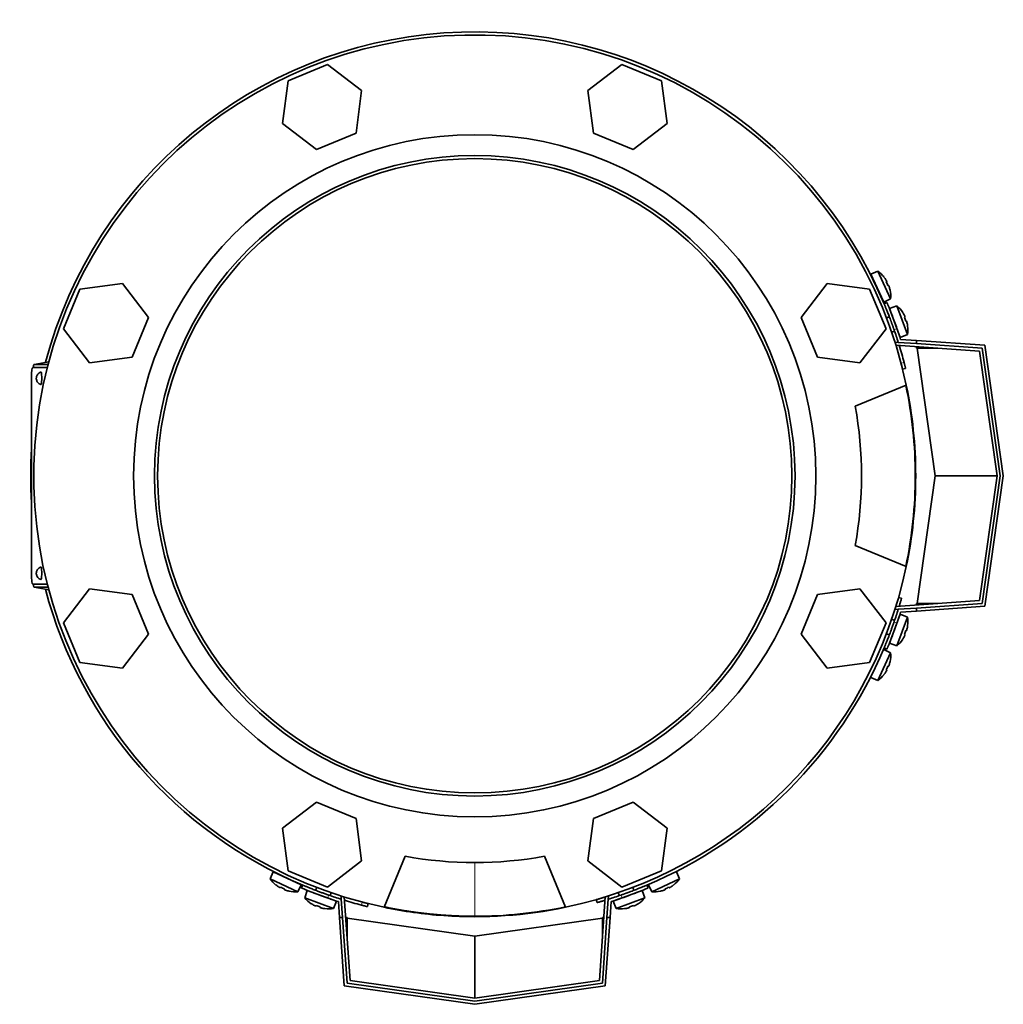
# Model space of a CAD drawing. Header units: millimetres. Extents: x 321 to 1213, y -1919 to 1672.
# Tile 1 of 29: x 324 to 642, y -1919 to -1601. Entities that reach past the tile are written whole.
import ezdxf

# ---------------------------------------------------------------- set-up
doc = ezdxf.new("R2010")
doc.units = ezdxf.units.MM
for name, color, linetype in [('M5X8_UNI7687', 7, 'Continuous'), ('MID_344-4', 7, 'Continuous'), ('VSI344-454_FILTR', 7, 'Continuous'), ('VSI344-454_FLANG', 7, 'Continuous'), ('VSI344-454_TERMI', 7, 'Continuous'), ('VSI344-454_TESTA', 7, 'Continuous'), ('VSI344_DIFFUSORE', 7, 'Continuous')]:
    doc.layers.add(name, color=color, linetype=linetype)

# ---------------------------------------------------------------- blocks, each defined once
blk = doc.blocks.new('SE2')
at = {"layer": 'M5X8_UNI7687', "color": 7, "linetype": 'Continuous', "lineweight": 35}
for p, q in [((601.41, -1682.37), (599.12, -1683.37)), ((603.34, -1692.43), (599.12, -1683.37)), ((601.41, -1682.37), (605.58, -1691.31)), ((603.41, -1684.3), (603.43, -1684.28)), ((604.28, -1685.69), (604.11, -1685.79)), ((604.88, -1686.98), (604.69, -1687.05)), ((605.41, -1688.54), (605.39, -1688.54)), ((603.34, -1692.43), (605.58, -1691.31)), ((607.62, -1693.63), (605.25, -1694.42)), ((605.25, -1694.42), (608.67, -1703.82)), ((611, -1702.9), (607.62, -1693.63)), ((609.45, -1695.73), (609.46, -1695.71)), ((605.14, -1697.12), (604.21, -1697.46)), ((610.2, -1697.19), (610.01, -1697.27)), ((610.68, -1698.52), (610.48, -1698.58)), ((605.92, -1702.16), (606.86, -1701.82)), ((611.05, -1700.12), (611.07, -1700.13)), ((608.67, -1703.82), (611, -1702.9)), ((608.67, -1793.27), (605.25, -1802.66)), ((607.62, -1803.45), (611, -1794.19)), ((611, -1794.19), (608.67, -1793.27)), ((606.86, -1795.27), (605.92, -1794.92)), ((611.05, -1796.97), (611.07, -1796.96)), ((604.21, -1799.62), (605.14, -1799.96)), ((610.2, -1799.9), (610.01, -1799.81)), ((610.68, -1798.56), (610.48, -1798.51)), ((605.25, -1802.66), (607.62, -1803.45)), ((609.45, -1801.36), (609.46, -1801.38)), ((605.58, -1805.78), (601.41, -1814.71)), ((605.58, -1805.78), (603.34, -1804.66)), ((604.88, -1810.11), (604.69, -1810.04)), ((605.39, -1808.55), (605.41, -1808.55)), ((599.12, -1813.72), (601.41, -1814.71)), ((603.43, -1812.81), (603.41, -1812.78)), ((604.28, -1811.4), (604.11, -1811.3)), ((406, -1876.49), (405, -1878.78)), ((406, -1876.49), (415.06, -1880.71)), ((537.35, -1878.78), (536.35, -1876.49)), ((413.94, -1882.95), (405, -1878.78)), ((413.94, -1882.95), (415.06, -1880.71)), ((527.29, -1880.71), (528.41, -1882.95)), ((537.35, -1878.78), (528.41, -1882.95)), ((406.91, -1880.8), (406.93, -1880.78)), ((408.32, -1881.65), (408.42, -1881.48)), ((409.61, -1882.25), (409.68, -1882.06)), ((411.17, -1882.76), (411.17, -1882.78)), ((417.05, -1882.62), (416.26, -1884.99)), ((426.45, -1886.04), (417.05, -1882.62)), ((420.1, -1881.57), (419.75, -1882.51)), ((424.45, -1884.22), (424.79, -1883.28)), ((525.3, -1882.62), (515.9, -1886.04)), ((517.56, -1883.28), (517.9, -1884.22)), ((522.6, -1882.51), (522.25, -1881.57)), ((526.08, -1884.99), (525.3, -1882.62)), ((531.18, -1882.78), (531.18, -1882.76)), ((532.74, -1882.25), (532.67, -1882.06)), ((534.03, -1881.65), (533.93, -1881.48)), ((535.42, -1880.78), (535.44, -1880.8)), ((416.26, -1884.99), (425.53, -1888.36)), ((418.36, -1886.82), (418.34, -1886.83)), ((425.53, -1888.36), (426.45, -1886.04)), ((515.9, -1886.04), (516.82, -1888.36)), ((516.82, -1888.36), (526.08, -1884.99)), ((523.99, -1886.82), (524.01, -1886.83)), ((419.82, -1887.56), (419.91, -1887.38)), ((421.15, -1888.05), (421.21, -1887.85)), ((422.75, -1888.42), (422.76, -1888.44)), ((519.6, -1888.42), (519.59, -1888.44)), ((521.2, -1888.05), (521.14, -1887.85)), ((522.53, -1887.56), (522.44, -1887.38))]:
    blk.add_line(p, q, dxfattribs=at)
for centre, radius, start, end in [((595.61, -1690.52), 10, 38.5916, 54.5414), ((599.51, -1685.39), 0.5, 5.7321, 25), ((595.61, -1690.52), 10, 355.4586, 11.4084), ((602.04, -1690.83), 0.5, 25, 44.2679), ((601.13, -1701.24), 10, 33.5916, 49.5414), ((607.52, -1702.11), 0.5, 20, 39.2041), ((601.13, -1701.24), 10, 350.4586, 6.4084), ((601.13, -1795.85), 10, 353.5916, 9.5414), ((607.52, -1794.98), 0.5, 320.7959, 340), ((605.46, -1800.61), 0.5, 340, 359.4451), ((601.13, -1795.85), 10, 310.4586, 326.4084), ((595.61, -1806.57), 10, 348.5916, 4.5414), ((595.61, -1806.57), 10, 305.4586, 321.4084), ((408.02, -1876.88), 0.5, 245, 264.2679), ((413.15, -1872.98), 10, 215.4586, 231.4084), ((413.46, -1879.41), 0.5, 225.7321, 245), ((529.2, -1872.98), 10, 308.5916, 324.5414), ((413.15, -1872.98), 10, 258.5916, 274.5414), ((419.1, -1882.83), 0.5, 250, 269.4626), ((529.2, -1872.98), 10, 265.4586, 281.4084), ((423.87, -1878.5), 10, 220.4586, 236.4084), ((424.74, -1884.89), 0.5, 230.7959, 250), ((517.61, -1884.89), 0.5, 290, 309.2041), ((518.48, -1878.5), 10, 303.5916, 319.5414), ((423.87, -1878.5), 10, 263.5916, 279.5414), ((518.48, -1878.5), 10, 260.4586, 276.4084)]:
    blk.add_arc(centre, radius, start, end, dxfattribs=at)
for centre, major_axis, ratio, start_param, end_param in [((595.62, -1690.51), (-4.23, 9.06), 0.996195, 4.833518, 4.948078), ((597.61, -1689.58), (3.91, -8.39), 0.811251, 1.49595, 1.645642), ((595.62, -1690.51), (4.23, -9.06), 0.996195, 1.335108, 1.449667), ((601.15, -1701.24), (-3.42, 9.4), 0.996195, 4.833518, 4.948078), ((603.21, -1700.49), (3.17, -8.7), 0.811251, 1.49595, 1.645642), ((601.15, -1701.24), (3.42, -9.4), 0.996195, 1.335108, 1.449667), ((601.15, -1795.85), (3.42, 9.4), 0.996195, 4.833518, 4.948078), ((601.15, -1795.85), (-3.42, -9.4), 0.996195, 1.335108, 1.449667), ((603.21, -1796.6), (-3.17, -8.7), 0.811251, 1.49595, 1.645642), ((597.61, -1807.5), (-3.91, -8.39), 0.811251, 1.49595, 1.645642), ((595.62, -1806.57), (4.23, 9.06), 0.996195, 4.833518, 4.948078), ((595.62, -1806.57), (-4.23, -9.06), 0.996195, 1.335108, 1.449667), ((413.14, -1872.99), (-9.06, 4.23), 0.996195, 1.335108, 1.449667), ((412.22, -1874.98), (-8.39, 3.91), 0.811251, 1.49595, 1.645642), ((413.14, -1872.99), (9.06, -4.23), 0.996195, 4.833518, 4.948078), ((529.21, -1872.99), (-9.06, -4.23), 0.996195, 1.335108, 1.449667), ((530.13, -1874.98), (-8.39, -3.91), 0.811251, 1.49595, 1.645642), ((529.21, -1872.99), (9.06, 4.23), 0.996195, 4.833518, 4.948078), ((423.87, -1878.52), (-9.4, 3.42), 0.996195, 1.335108, 1.449667), ((518.48, -1878.52), (9.4, 3.42), 0.996195, 4.833518, 4.948078), ((423.12, -1880.58), (-8.7, 3.17), 0.811251, 1.49595, 1.645642), ((423.87, -1878.52), (9.4, -3.42), 0.996195, 4.833518, 4.948078), ((518.48, -1878.52), (-9.4, -3.42), 0.996195, 1.335108, 1.449667), ((519.23, -1880.58), (-8.7, -3.17), 0.811251, 1.49595, 1.645642)]:
    blk.add_ellipse(centre, major_axis=major_axis, ratio=ratio, start_param=start_param, end_param=end_param, dxfattribs=at)
for points in [[(604.28, -1685.69), (604.29, -1685.69), (604.29, -1685.69), (604.29, -1685.68), (604.29, -1685.66), (604.28, -1685.65), (604.28, -1685.63), (604.27, -1685.6), (604.26, -1685.58), (604.24, -1685.55), (604.23, -1685.51), (604.21, -1685.48), (604.19, -1685.44), (604.17, -1685.4), (604.15, -1685.36), (604.13, -1685.32), (604.1, -1685.28), (604.08, -1685.25), (604.07, -1685.24)], [(605.09, -1687.43), (605.09, -1687.41), (605.08, -1687.38), (605.06, -1687.33), (605.05, -1687.29), (605.03, -1687.25), (605.02, -1687.21), (605, -1687.17), (604.98, -1687.13), (604.97, -1687.1), (604.95, -1687.07), (604.94, -1687.04), (604.93, -1687.02), (604.92, -1687), (604.91, -1686.99), (604.9, -1686.98), (604.89, -1686.98), (604.89, -1686.98), (604.88, -1686.98)], [(610.2, -1697.19), (610.2, -1697.19), (610.2, -1697.18), (610.2, -1697.18), (610.2, -1697.16), (610.2, -1697.15), (610.2, -1697.13), (610.19, -1697.1), (610.18, -1697.07), (610.17, -1697.04), (610.16, -1697.01), (610.14, -1696.97), (610.12, -1696.93), (610.11, -1696.89), (610.09, -1696.85), (610.07, -1696.81), (610.05, -1696.77), (610.03, -1696.74), (610.03, -1696.72)], [(610.85, -1698.99), (610.85, -1698.97), (610.84, -1698.94), (610.83, -1698.89), (610.82, -1698.85), (610.8, -1698.81), (610.79, -1698.77), (610.78, -1698.73), (610.77, -1698.69), (610.75, -1698.65), (610.74, -1698.62), (610.73, -1698.59), (610.72, -1698.57), (610.71, -1698.55), (610.7, -1698.54), (610.7, -1698.53), (610.69, -1698.52), (610.68, -1698.52), (610.68, -1698.52)], [(610.03, -1800.37), (610.03, -1800.35), (610.05, -1800.32), (610.07, -1800.28), (610.09, -1800.24), (610.11, -1800.2), (610.12, -1800.16), (610.14, -1800.12), (610.16, -1800.08), (610.17, -1800.05), (610.18, -1800.01), (610.19, -1799.99), (610.2, -1799.96), (610.2, -1799.94), (610.2, -1799.92), (610.2, -1799.91), (610.2, -1799.9), (610.2, -1799.9), (610.2, -1799.9)], [(610.68, -1798.56), (610.68, -1798.56), (610.69, -1798.56), (610.7, -1798.56), (610.7, -1798.55), (610.71, -1798.53), (610.72, -1798.52), (610.73, -1798.49), (610.74, -1798.47), (610.75, -1798.43), (610.77, -1798.4), (610.78, -1798.36), (610.79, -1798.32), (610.8, -1798.28), (610.82, -1798.24), (610.83, -1798.19), (610.84, -1798.15), (610.85, -1798.11), (610.85, -1798.1)], [(604.88, -1810.11), (604.89, -1810.11), (604.89, -1810.11), (604.9, -1810.11), (604.91, -1810.1), (604.92, -1810.08), (604.93, -1810.07), (604.94, -1810.04), (604.95, -1810.02), (604.97, -1809.99), (604.98, -1809.95), (605, -1809.92), (605.02, -1809.88), (605.03, -1809.84), (605.05, -1809.8), (605.06, -1809.75), (605.08, -1809.71), (605.09, -1809.68), (605.09, -1809.66)], [(604.07, -1811.85), (604.08, -1811.83), (604.1, -1811.8), (604.13, -1811.76), (604.15, -1811.72), (604.17, -1811.69), (604.19, -1811.65), (604.21, -1811.61), (604.23, -1811.57), (604.24, -1811.54), (604.26, -1811.51), (604.27, -1811.48), (604.28, -1811.46), (604.28, -1811.44), (604.29, -1811.42), (604.29, -1811.41), (604.29, -1811.4), (604.29, -1811.4), (604.28, -1811.4)], [(407.87, -1881.44), (407.88, -1881.45), (407.91, -1881.47), (407.96, -1881.49), (407.99, -1881.52), (408.03, -1881.54), (408.07, -1881.56), (408.11, -1881.58), (408.14, -1881.6), (408.18, -1881.61), (408.21, -1881.63), (408.24, -1881.64), (408.26, -1881.65), (408.28, -1881.65), (408.29, -1881.66), (408.31, -1881.66), (408.32, -1881.66), (408.32, -1881.66), (408.32, -1881.65)], [(409.61, -1882.25), (409.61, -1882.26), (409.61, -1882.26), (409.61, -1882.27), (409.62, -1882.28), (409.64, -1882.29), (409.65, -1882.3), (409.67, -1882.31), (409.7, -1882.32), (409.73, -1882.34), (409.77, -1882.35), (409.8, -1882.37), (409.84, -1882.39), (409.88, -1882.4), (409.92, -1882.42), (409.96, -1882.43), (410.01, -1882.45), (410.04, -1882.46), (410.06, -1882.46)], [(532.29, -1882.46), (532.31, -1882.46), (532.34, -1882.45), (532.38, -1882.43), (532.43, -1882.42), (532.47, -1882.4), (532.51, -1882.39), (532.55, -1882.37), (532.58, -1882.35), (532.62, -1882.34), (532.65, -1882.32), (532.67, -1882.31), (532.7, -1882.3), (532.71, -1882.29), (532.73, -1882.28), (532.74, -1882.27), (532.74, -1882.26), (532.74, -1882.26), (532.74, -1882.25)], [(534.03, -1881.65), (534.03, -1881.66), (534.03, -1881.66), (534.04, -1881.66), (534.05, -1881.66), (534.07, -1881.65), (534.09, -1881.65), (534.11, -1881.64), (534.14, -1881.63), (534.17, -1881.61), (534.21, -1881.6), (534.24, -1881.58), (534.28, -1881.56), (534.32, -1881.54), (534.35, -1881.52), (534.39, -1881.49), (534.44, -1881.47), (534.46, -1881.45), (534.48, -1881.44)], [(419.35, -1887.39), (419.37, -1887.4), (419.4, -1887.42), (419.44, -1887.44), (419.48, -1887.46), (419.52, -1887.48), (419.56, -1887.49), (419.6, -1887.51), (419.64, -1887.52), (419.67, -1887.54), (419.7, -1887.55), (419.73, -1887.56), (419.76, -1887.56), (419.78, -1887.57), (419.79, -1887.57), (419.81, -1887.57), (419.82, -1887.57), (419.82, -1887.57), (419.82, -1887.56)], [(421.15, -1888.05), (421.15, -1888.05), (421.15, -1888.06), (421.16, -1888.06), (421.17, -1888.07), (421.18, -1888.08), (421.2, -1888.09), (421.22, -1888.1), (421.25, -1888.11), (421.28, -1888.12), (421.32, -1888.14), (421.36, -1888.15), (421.4, -1888.16), (421.44, -1888.17), (421.48, -1888.19), (421.52, -1888.2), (421.57, -1888.21), (421.6, -1888.22), (421.62, -1888.22)], [(520.73, -1888.22), (520.74, -1888.22), (520.78, -1888.21), (520.82, -1888.2), (520.87, -1888.19), (520.91, -1888.17), (520.95, -1888.16), (520.99, -1888.15), (521.03, -1888.14), (521.07, -1888.12), (521.1, -1888.11), (521.12, -1888.1), (521.15, -1888.09), (521.17, -1888.08), (521.18, -1888.07), (521.19, -1888.06), (521.2, -1888.06), (521.2, -1888.05), (521.2, -1888.05)], [(522.53, -1887.56), (522.53, -1887.57), (522.53, -1887.57), (522.54, -1887.57), (522.56, -1887.57), (522.57, -1887.57), (522.59, -1887.56), (522.62, -1887.56), (522.64, -1887.55), (522.68, -1887.54), (522.71, -1887.52), (522.75, -1887.51), (522.79, -1887.49), (522.83, -1887.48), (522.87, -1887.46), (522.91, -1887.44), (522.95, -1887.42), (522.98, -1887.4), (523, -1887.39)]]:
    blk.add_open_spline(points, degree=3, dxfattribs=at)
at = {"layer": 'MID_344-4', "color": 7, "linetype": 'Continuous', "lineweight": 35}
for p, q in [((607.03, -1705.53), (607.04, -1705.34)), ((607.04, -1705.34), (608.04, -1705.41)), ((634.3, -1708.25), (607.29, -1706.36)), ((639.96, -1748.54), (634.3, -1708.25)), ((634.3, -1788.84), (639.96, -1748.54)), ((607.04, -1791.75), (607.03, -1791.56)), ((607.29, -1790.73), (634.3, -1788.84)), ((608.04, -1791.68), (607.04, -1791.75)), ((427.97, -1884.41), (428.16, -1884.4)), ((428.04, -1885.41), (427.97, -1884.41)), ((428.99, -1884.66), (430.88, -1911.67)), ((511.47, -1911.67), (513.36, -1884.66)), ((514.19, -1884.4), (514.38, -1884.41)), ((514.38, -1884.41), (514.31, -1885.41)), ((430.88, -1911.67), (471.17, -1917.33)), ((471.17, -1917.33), (511.47, -1911.67))]:
    blk.add_line(p, q, dxfattribs=at)
at = {"layer": 'VSI344-454_FILTR', "color": 4, "linetype": 'Continuous', "lineweight": 9}
for p, q in [((608.94, -1712.13), (609.91, -1711.89)), ((607.39, -1790.72), (607.3, -1790.7)), ((434.52, -1887.28), (434.76, -1886.31)), ((513.33, -1884.67), (513.35, -1884.76))]:
    blk.add_line(p, q, dxfattribs=at)
at = {"layer": 'VSI344-454_FILTR', "color": 7, "linetype": 'Continuous', "lineweight": 35}
for p, q in [((609.44, -1714.07), (610.41, -1713.83)), ((609.12, -1788.1), (608.15, -1787.82)), ((436.46, -1887.78), (436.7, -1886.81)), ((510.45, -1885.52), (510.73, -1886.48))]:
    blk.add_line(p, q, dxfattribs=at)
for start, end in [(22.7725, 165.1916), (14.7986, 17.0656), (176.4875, 183.5125), (194.8084, 247.2275), (292.8017, 337.1983), (252.9344, 255.2014)]:
    blk.add_arc((471.17, -1748.54), 143.5, start, end, dxfattribs=at)
for points, knots in [([(609.91, -1711.89), (609.93, -1711.93), (609.95, -1712.02), (609.98, -1712.14), (610.01, -1712.27), (610.05, -1712.39), (610.08, -1712.51), (610.13, -1712.71), (610.2, -1712.97), (610.27, -1713.27), (610.33, -1713.51), (610.37, -1713.67), (610.4, -1713.77), (610.41, -1713.82), (610.41, -1713.82), (610.41, -1713.83)], [0, 0, 0, 0, 0.04197, 0.083551, 0.124921, 0.166263, 0.207758, 0.249586, 0.375032, 0.499366, 0.623892, 0.749699, 0.833235, 0.916179, 1, 1, 1, 1]), ([(609.44, -1714.07), (609.44, -1714.07), (609.44, -1714.07), (609.44, -1714.05), (609.43, -1714.03), (609.43, -1714.01), (609.42, -1713.97), (609.4, -1713.89), (609.36, -1713.75), (609.3, -1713.51), (609.23, -1713.21), (609.15, -1712.91), (609.08, -1712.63), (609.01, -1712.39), (608.97, -1712.22), (608.94, -1712.13)], [0, 0, 0, 0, 0.042103, 0.083814, 0.125314, 0.166786, 0.208415, 0.250382, 0.376122, 0.50071, 0.625019, 0.750518, 0.833796, 0.916472, 1, 1, 1, 1]), ([(609.12, -1788.1), (609.12, -1788.1), (609.11, -1788.1), (609.11, -1788.11), (609.1, -1788.14), (609.1, -1788.17), (609.08, -1788.21), (609.07, -1788.26), (609.04, -1788.36), (608.98, -1788.57), (608.87, -1788.93), (608.75, -1789.37), (608.62, -1789.79), (608.51, -1790.14), (608.43, -1790.4), (608.38, -1790.57), (608.36, -1790.65)], [0, 0, 0, 0, 0.0360916, 0.0718605, 0.1074196, 0.142884, 0.1783694, 0.2139916, 0.2498648, 0.3760321, 0.5002654, 0.6243037, 0.7502673, 0.8128325, 0.8748978, 0.9284749, 0.9284749, 0.9284749, 0.9284749]), ([(434.76, -1886.31), (434.81, -1886.32), (434.89, -1886.35), (435.02, -1886.38), (435.14, -1886.41), (435.26, -1886.44), (435.38, -1886.48), (435.58, -1886.53), (435.84, -1886.59), (436.14, -1886.67), (436.38, -1886.73), (436.54, -1886.77), (436.64, -1886.8), (436.69, -1886.81), (436.7, -1886.81), (436.7, -1886.81)], [0, 0, 0, 0, 0.04197, 0.083551, 0.124921, 0.166263, 0.207758, 0.249586, 0.375033, 0.499366, 0.623892, 0.749699, 0.833235, 0.916179, 1, 1, 1, 1]), ([(510.45, -1885.52), (510.45, -1885.52), (510.46, -1885.52), (510.47, -1885.52), (510.49, -1885.51), (510.52, -1885.5), (510.56, -1885.49), (510.61, -1885.48), (510.72, -1885.45), (510.92, -1885.39), (511.28, -1885.28), (511.72, -1885.15), (512.14, -1885.03), (512.5, -1884.92), (512.77, -1884.84), (513.05, -1884.75), (513.23, -1884.7), (513.33, -1884.67)], [0, 0, 0, 0, 0.036092, 0.07186, 0.10742, 0.142884, 0.178369, 0.213991, 0.249865, 0.376032, 0.500265, 0.624303, 0.750267, 0.812832, 0.874898, 0.937082, 1, 1, 1, 1]), ([(513.28, -1885.73), (513.28, -1885.73), (513.23, -1885.74), (513.12, -1885.78), (512.97, -1885.82), (512.81, -1885.87), (512.66, -1885.92), (512.38, -1886), (512, -1886.11), (511.56, -1886.24), (511.2, -1886.35), (510.98, -1886.41), (510.85, -1886.45), (510.78, -1886.47), (510.74, -1886.48), (510.73, -1886.48), (510.73, -1886.48)], [0.0715916, 0.0715916, 0.0715916, 0.0715916, 0.0718269, 0.1073717, 0.1428229, 0.1782961, 0.2139067, 0.2497688, 0.3756794, 0.4997397, 0.6239373, 0.7501533, 0.812742, 0.8748331, 0.9370469, 1, 1, 1, 1]), ([(436.46, -1887.78), (436.46, -1887.78), (436.46, -1887.78), (436.44, -1887.78), (436.42, -1887.77), (436.39, -1887.76), (436.36, -1887.76), (436.28, -1887.74), (436.14, -1887.7), (435.9, -1887.64), (435.6, -1887.57), (435.3, -1887.49), (435.02, -1887.42), (434.77, -1887.35), (434.61, -1887.31), (434.52, -1887.28)], [0, 0, 0, 0, 0.042103, 0.083814, 0.125314, 0.166786, 0.208415, 0.250382, 0.376122, 0.50071, 0.625019, 0.750518, 0.833796, 0.916472, 1, 1, 1, 1])]:
    blk.add_open_spline(points, degree=3, knots=knots, dxfattribs=at)
at = {"layer": 'VSI344-454_FLANG', "color": 7, "linetype": 'Continuous', "lineweight": 35}
for p, q in [((423.62, -1615.63), (410.82, -1620.93)), ((434.61, -1624.06), (423.62, -1615.63)), ((518.73, -1615.63), (507.74, -1624.06)), ((531.53, -1620.93), (518.73, -1615.63)), ((410.82, -1620.93), (409.01, -1634.67)), ((533.34, -1634.67), (531.53, -1620.93)), ((432.8, -1637.8), (434.61, -1624.06)), ((507.74, -1624.06), (509.55, -1637.8)), ((409.01, -1634.67), (420, -1643.1)), ((522.35, -1643.1), (533.34, -1634.67)), ((420, -1643.1), (432.8, -1637.8)), ((509.55, -1637.8), (522.35, -1643.1)), ((357.3, -1686.38), (343.56, -1688.18)), ((365.73, -1697.37), (357.3, -1686.38)), ((585.05, -1686.38), (576.62, -1697.37)), ((598.79, -1688.18), (585.05, -1686.38)), ((343.56, -1688.18), (338.26, -1700.99)), ((604.09, -1700.99), (598.79, -1688.18)), ((360.43, -1710.17), (365.73, -1697.37)), ((576.62, -1697.37), (581.92, -1710.17)), ((338.26, -1700.99), (346.69, -1711.98)), ((595.66, -1711.98), (604.09, -1700.99)), ((346.69, -1711.98), (360.43, -1710.17)), ((581.92, -1710.17), (595.66, -1711.98)), ((594.13, -1726.04), (610.62, -1719.21)), ((610.62, -1777.87), (594.13, -1771.04)), ((346.69, -1785.11), (338.26, -1796.1)), ((360.43, -1786.92), (346.69, -1785.11)), ((595.66, -1785.11), (581.92, -1786.92)), ((604.09, -1796.1), (595.66, -1785.11)), ((365.73, -1799.72), (360.43, -1786.92)), ((581.92, -1786.92), (576.62, -1799.72)), ((338.26, -1796.1), (343.56, -1808.9)), ((598.79, -1808.9), (604.09, -1796.1)), ((357.3, -1810.71), (365.73, -1799.72)), ((576.62, -1799.72), (585.05, -1810.71)), ((343.56, -1808.9), (357.3, -1810.71)), ((585.05, -1810.71), (598.79, -1808.9)), ((420, -1853.99), (409.01, -1862.42)), ((432.8, -1859.29), (420, -1853.99)), ((522.35, -1853.99), (509.55, -1859.29)), ((533.34, -1862.42), (522.35, -1853.99)), ((434.61, -1873.03), (432.8, -1859.29)), ((509.55, -1859.29), (507.74, -1873.03)), ((409.01, -1862.42), (410.82, -1876.16)), ((531.53, -1876.16), (533.34, -1862.42)), ((423.62, -1881.46), (434.61, -1873.03)), ((441.84, -1887.99), (448.67, -1871.5)), ((493.67, -1871.5), (500.51, -1887.99)), ((507.74, -1873.03), (518.73, -1881.46)), ((410.82, -1876.16), (423.62, -1881.46)), ((518.73, -1881.46), (531.53, -1876.16))]:
    blk.add_line(p, q, dxfattribs=at)
for radius in [110.25, 103.5]:
    blk.add_circle((471.17, -1748.54), radius, dxfattribs=at)
for radius, start, end in [(142.5, 11.878, 258.122), (125, 349.6302, 10.3698), (142.5, 281.878, 348.122), (125, 259.6302, 280.3698)]:
    blk.add_arc((471.17, -1748.54), radius, start, end, dxfattribs=at)
at = {"layer": 'VSI344-454_TERMI', "color": 7, "linetype": 'Continuous', "lineweight": 35}
for p, q in [((604.38, -1692.54), (603.46, -1692.93)), ((608.04, -1705.41), (613.96, -1705.82)), ((608.78, -1704.46), (613.96, -1704.82)), ((613.96, -1704.82), (636.05, -1706.36)), ((613.96, -1705.82), (613.96, -1704.82)), ((635.18, -1707.3), (613.96, -1705.82)), ((613.96, -1707.29), (613.96, -1706.82)), ((614.17, -1707.3), (613.96, -1707.29)), ((620.84, -1707.3), (614.17, -1707.3)), ((619.96, -1748.54), (614.17, -1707.3)), ((640.97, -1748.54), (635.18, -1707.3)), ((636.05, -1706.36), (641.98, -1748.54)), ((614.17, -1789.78), (619.96, -1748.54)), ((639.96, -1748.54), (619.96, -1748.54)), ((635.18, -1789.78), (640.97, -1748.54)), ((641.98, -1748.54), (636.05, -1790.72)), ((608.04, -1791.68), (613.96, -1791.27)), ((613.96, -1791.27), (635.18, -1789.78)), ((613.96, -1789.8), (614.17, -1789.78)), ((613.96, -1789.8), (613.96, -1790.26)), ((636.05, -1790.72), (613.96, -1792.27)), ((613.96, -1792.27), (613.96, -1791.27)), ((620.84, -1789.78), (614.17, -1789.78)), ((608.78, -1792.63), (613.96, -1792.27)), ((603.46, -1804.16), (604.38, -1804.54)), ((415.56, -1880.83), (415.17, -1881.75)), ((527.17, -1881.75), (526.79, -1880.83)), ((427.09, -1886.15), (427.45, -1891.33)), ((428.04, -1885.41), (428.45, -1891.33)), ((514.31, -1885.41), (513.9, -1891.33)), ((515.26, -1886.15), (514.9, -1891.33)), ((428.99, -1913.42), (427.45, -1891.33)), ((427.45, -1891.33), (428.45, -1891.33)), ((428.45, -1891.33), (429.94, -1912.55)), ((429.92, -1891.33), (429.45, -1891.33)), ((429.92, -1891.33), (429.94, -1891.54)), ((429.94, -1891.54), (471.17, -1897.33)), ((429.94, -1898.21), (429.94, -1891.54)), ((471.17, -1897.33), (512.41, -1891.54)), ((512.41, -1912.55), (513.9, -1891.33)), ((512.41, -1891.54), (512.43, -1891.33)), ((512.41, -1898.21), (512.41, -1891.54)), ((512.43, -1891.33), (512.89, -1891.33)), ((514.9, -1891.33), (513.36, -1913.42)), ((513.9, -1891.33), (514.9, -1891.33)), ((471.17, -1917.33), (471.17, -1897.33)), ((429.94, -1912.55), (471.17, -1918.34)), ((471.17, -1918.34), (512.41, -1912.55)), ((471.17, -1919.35), (428.99, -1913.42)), ((513.36, -1913.42), (471.17, -1919.35))]:
    blk.add_line(p, q, dxfattribs=at)
at = {"layer": 'VSI344-454_TERMI', "color": 4, "linetype": 'Continuous', "lineweight": 9}
for p, q in [((607.61, -1700.95), (606.69, -1701.34)), ((606.69, -1795.75), (607.61, -1796.14)), ((423.97, -1884.06), (423.58, -1884.98)), ((518.77, -1884.98), (518.38, -1884.06))]:
    blk.add_line(p, q, dxfattribs=at)
at = {"layer": 'VSI344-454_TERMI', "color": 7, "linetype": 'Continuous', "lineweight": 35}
for radius, start, end in [(143.5, 17.4941, 19.2059), (144.5, 17.7643, 19.2308), (143.5, 340.7941, 342.5059), (144.5, 340.7692, 342.2357), (144.5, 250.7692, 252.2357), (143.5, 250.7941, 252.5059), (143.5, 287.4941, 289.2059), (144.5, 287.7643, 289.2308)]:
    blk.add_arc((471.17, -1748.54), radius, start, end, dxfattribs=at)
for points, knots in [([(606.69, -1701.34), (606.66, -1701.24), (606.59, -1701.06), (606.49, -1700.78), (606.39, -1700.5), (606.3, -1700.23), (606.2, -1699.95), (606.1, -1699.68), (606, -1699.41), (605.9, -1699.14), (605.81, -1698.88), (605.71, -1698.61), (605.61, -1698.35), (605.45, -1697.92), (605.23, -1697.34), (604.96, -1696.64), (604.7, -1695.97), (604.46, -1695.36), (604.23, -1694.81), (604.04, -1694.32), (603.86, -1693.9), (603.74, -1693.59), (603.64, -1693.37), (603.58, -1693.21), (603.52, -1693.08), (603.49, -1693), (603.46, -1692.94), (603.46, -1692.93), (603.46, -1692.93)], [0, 0, 0, 0, 0.021018, 0.041935, 0.062772, 0.083551, 0.104297, 0.125029, 0.145773, 0.166549, 0.187381, 0.20829, 0.2293, 0.250431, 0.312491, 0.374707, 0.437523, 0.500061, 0.562591, 0.625422, 0.687637, 0.749714, 0.79185, 0.833578, 0.875076, 0.916526, 0.958107, 1, 1, 1, 1]), ([(604.38, -1692.54), (604.38, -1692.54), (604.38, -1692.55), (604.39, -1692.56), (604.4, -1692.58), (604.41, -1692.61), (604.43, -1692.65), (604.45, -1692.7), (604.47, -1692.76), (604.5, -1692.82), (604.53, -1692.9), (604.57, -1692.98), (604.6, -1693.08), (604.67, -1693.24), (604.79, -1693.51), (604.96, -1693.93), (605.16, -1694.42), (605.38, -1694.97), (605.62, -1695.59), (605.88, -1696.25), (606.15, -1696.96), (606.4, -1697.62), (606.63, -1698.22), (606.83, -1698.75), (607.02, -1699.29), (607.22, -1699.84), (607.42, -1700.39), (607.55, -1700.76), (607.61, -1700.95)], [0, 0, 0, 0, 0.020996, 0.041893, 0.062713, 0.083477, 0.104209, 0.124931, 0.145666, 0.166436, 0.187264, 0.208173, 0.229184, 0.250319, 0.312379, 0.374611, 0.437429, 0.499972, 0.562503, 0.625328, 0.687536, 0.749604, 0.791737, 0.833471, 0.874985, 0.916457, 0.958069, 1, 1, 1, 1]), ([(603.46, -1804.16), (603.46, -1804.16), (603.46, -1804.15), (603.47, -1804.14), (603.48, -1804.12), (603.49, -1804.09), (603.51, -1804.05), (603.53, -1804), (603.55, -1803.94), (603.58, -1803.88), (603.61, -1803.8), (603.64, -1803.72), (603.68, -1803.62), (603.75, -1803.46), (603.86, -1803.19), (604.04, -1802.77), (604.23, -1802.28), (604.46, -1801.73), (604.7, -1801.11), (604.96, -1800.45), (605.23, -1799.74), (605.48, -1799.08), (605.71, -1798.48), (605.9, -1797.95), (606.1, -1797.41), (606.3, -1796.86), (606.49, -1796.31), (606.62, -1795.94), (606.69, -1795.75)], [0, 0, 0, 0, 0.020997, 0.041893, 0.062713, 0.083477, 0.104209, 0.124931, 0.145666, 0.166436, 0.187265, 0.208173, 0.229184, 0.250319, 0.312379, 0.374611, 0.437429, 0.499972, 0.562502, 0.625327, 0.687534, 0.749602, 0.791735, 0.833469, 0.874983, 0.916456, 0.958068, 1, 1, 1, 1]), ([(607.61, -1796.14), (607.58, -1796.23), (607.51, -1796.42), (607.42, -1796.7), (607.32, -1796.97), (607.22, -1797.25), (607.12, -1797.52), (607.02, -1797.79), (606.92, -1798.06), (606.83, -1798.33), (606.73, -1798.6), (606.63, -1798.86), (606.53, -1799.12), (606.37, -1799.55), (606.15, -1800.13), (605.88, -1800.84), (605.62, -1801.5), (605.38, -1802.11), (605.16, -1802.67), (604.96, -1803.15), (604.79, -1803.57), (604.66, -1803.88), (604.56, -1804.11), (604.5, -1804.27), (604.45, -1804.39), (604.41, -1804.48), (604.39, -1804.53), (604.38, -1804.54), (604.38, -1804.54)], [0, 0, 0, 0, 0.021018, 0.041934, 0.062771, 0.08355, 0.104295, 0.125028, 0.145771, 0.166547, 0.187379, 0.208288, 0.229298, 0.250429, 0.312489, 0.374705, 0.437522, 0.500061, 0.562591, 0.625422, 0.687637, 0.749714, 0.79185, 0.833578, 0.875077, 0.916526, 0.958107, 1, 1, 1, 1]), ([(423.58, -1884.98), (423.49, -1884.95), (423.3, -1884.88), (423.02, -1884.78), (422.74, -1884.69), (422.47, -1884.59), (422.2, -1884.49), (421.92, -1884.39), (421.65, -1884.29), (421.39, -1884.2), (421.12, -1884.1), (420.86, -1884), (420.6, -1883.9), (420.17, -1883.74), (419.59, -1883.52), (418.88, -1883.25), (418.22, -1882.99), (417.61, -1882.75), (417.05, -1882.53), (416.56, -1882.33), (416.14, -1882.15), (415.83, -1882.03), (415.61, -1881.93), (415.45, -1881.87), (415.33, -1881.82), (415.24, -1881.78), (415.18, -1881.76), (415.18, -1881.75), (415.17, -1881.75)], [0, 0, 0, 0, 0.021018, 0.041934, 0.062771, 0.08355, 0.104295, 0.125028, 0.145771, 0.166547, 0.187379, 0.208288, 0.229298, 0.250429, 0.312489, 0.374705, 0.437522, 0.500061, 0.562591, 0.625422, 0.687637, 0.749714, 0.79185, 0.833578, 0.875077, 0.916526, 0.958107, 1, 1, 1, 1]), ([(415.56, -1880.83), (415.56, -1880.83), (415.56, -1880.83), (415.58, -1880.84), (415.6, -1880.85), (415.63, -1880.86), (415.67, -1880.87), (415.72, -1880.9), (415.78, -1880.92), (415.84, -1880.95), (415.92, -1880.98), (416, -1881.01), (416.09, -1881.05), (416.26, -1881.12), (416.53, -1881.23), (416.95, -1881.41), (417.44, -1881.6), (417.99, -1881.83), (418.6, -1882.07), (419.27, -1882.33), (419.97, -1882.6), (420.64, -1882.85), (421.24, -1883.08), (421.77, -1883.27), (422.31, -1883.47), (422.86, -1883.66), (423.41, -1883.86), (423.78, -1883.99), (423.97, -1884.06)], [0, 0, 0, 0, 0.020997, 0.041893, 0.062713, 0.083477, 0.104209, 0.124931, 0.145666, 0.166436, 0.187265, 0.208173, 0.229184, 0.250319, 0.312379, 0.374611, 0.437429, 0.499972, 0.562502, 0.625327, 0.687534, 0.749602, 0.791735, 0.833469, 0.874983, 0.916456, 0.958068, 1, 1, 1, 1]), ([(518.38, -1884.06), (518.47, -1884.02), (518.66, -1883.96), (518.94, -1883.86), (519.22, -1883.76), (519.49, -1883.66), (519.77, -1883.57), (520.04, -1883.47), (520.31, -1883.37), (520.57, -1883.27), (520.84, -1883.18), (521.1, -1883.08), (521.37, -1882.98), (521.79, -1882.82), (522.38, -1882.6), (523.08, -1882.33), (523.74, -1882.07), (524.36, -1881.83), (524.91, -1881.6), (525.4, -1881.41), (525.82, -1881.23), (526.13, -1881.1), (526.35, -1881.01), (526.51, -1880.95), (526.63, -1880.89), (526.72, -1880.86), (526.78, -1880.83), (526.78, -1880.83), (526.79, -1880.83)], [0, 0, 0, 0, 0.021018, 0.041935, 0.062772, 0.083551, 0.104297, 0.125029, 0.145773, 0.166549, 0.187381, 0.20829, 0.2293, 0.250431, 0.312491, 0.374707, 0.437523, 0.500061, 0.562591, 0.625422, 0.687637, 0.749714, 0.79185, 0.833578, 0.875076, 0.916526, 0.958107, 1, 1, 1, 1]), ([(527.17, -1881.75), (527.17, -1881.75), (527.17, -1881.75), (527.16, -1881.76), (527.14, -1881.77), (527.11, -1881.78), (527.07, -1881.8), (527.02, -1881.82), (526.96, -1881.84), (526.89, -1881.87), (526.82, -1881.9), (526.74, -1881.93), (526.64, -1881.97), (526.48, -1882.04), (526.21, -1882.15), (525.79, -1882.33), (525.3, -1882.53), (524.74, -1882.75), (524.13, -1882.99), (523.47, -1883.25), (522.76, -1883.52), (522.1, -1883.77), (521.49, -1884), (520.96, -1884.2), (520.43, -1884.39), (519.88, -1884.59), (519.33, -1884.78), (518.96, -1884.92), (518.77, -1884.98)], [0, 0, 0, 0, 0.020996, 0.041893, 0.062713, 0.083477, 0.104209, 0.124931, 0.145666, 0.166436, 0.187264, 0.208173, 0.229184, 0.250319, 0.312379, 0.374611, 0.437429, 0.499972, 0.562503, 0.625328, 0.687536, 0.749604, 0.791737, 0.833471, 0.874985, 0.916457, 0.958069, 1, 1, 1, 1])]:
    blk.add_open_spline(points, degree=3, knots=knots, dxfattribs=at)
at = {"layer": 'VSI344-454_TESTA', "color": 7, "linetype": 'Continuous', "lineweight": 35}
for p, q in [((333.53, -1711.66), (328.79, -1712.55)), ((333.04, -1713.54), (328.31, -1713.54)), ((333.3, -1712.54), (328.81, -1712.54)), ((327.94, -1716.54), (327.94, -1780.54)), ((328.31, -1783.54), (333.04, -1783.54)), ((328.79, -1784.54), (333.53, -1785.42)), ((333.3, -1784.54), (328.81, -1784.54))]:
    blk.add_line(p, q, dxfattribs=at)
at = {"layer": 'VSI344-454_TESTA', "color": 4, "linetype": 'Continuous', "lineweight": 9}
for p, q in [((333.53, -1711.67), (328.81, -1712.54)), ((328.81, -1784.54), (333.53, -1785.42)), ((471.17, -1873.47), (471.17, -1890.9))]:
    blk.add_line(p, q, dxfattribs=at)
at = {"layer": 'VSI344-454_TESTA', "color": 7, "linetype": 'Continuous', "lineweight": 35}
for start, end in [(90, 270), (270, 90)]:
    blk.add_arc((471.17, -1748.54), 102.5, start, end, dxfattribs=at)
for centre, major_axis, start_param, end_param in [((328.31, -1716.54), (0, 3), 0, 1.570796), ((330.99, -1717.04), (0, -2), 0, 3.17279), ((330.99, -1717.04), (0, -2), 6.249549, 6.283185), ((330.99, -1780.04), (0, -2), 0, 3.17279), ((328.31, -1780.54), (0, 3), 1.570796, 3.141593), ((330.99, -1780.04), (0, -2), 6.249549, 6.283185)]:
    blk.add_ellipse(centre, major_axis=major_axis, ratio=0.121869, start_param=start_param, end_param=end_param, dxfattribs=at)
at = {"layer": 'VSI344-454_TESTA', "color": 4, "linetype": 'Continuous', "lineweight": 9}
for centre in [(329.5, -1717.04), (329.5, -1780.04)]:
    blk.add_ellipse(centre, major_axis=(0, 0.0635), ratio=0.121869, dxfattribs=at)
at = {"layer": 'VSI344-454_TESTA', "color": 7, "linetype": 'Continuous', "lineweight": 35}
for points, degree in [([(328.81, -1712.54), (328.61, -1712.54), (328.47, -1713.54)], 2), ([(328.47, -1783.54), (328.61, -1784.54), (328.81, -1784.54)], 2), ([(500.45, -1887.86), (490.83, -1889.88), (481, -1890.9), (471.17, -1890.9)], 3)]:
    blk.add_open_spline(points, degree=degree, dxfattribs=at)
for points, knots in [([(330.98, -1715.06), (330.94, -1715.07), (330.72, -1715.09), (330.34, -1715.32), (329.96, -1715.66), (329.72, -1716.02), (329.57, -1716.36), (329.5, -1716.67), (329.48, -1716.9), (329.48, -1717.02), (329.48, -1717.04)], [0, 0, 0, 0, 0.04341, 0.266302, 0.453394, 0.613667, 0.749313, 0.863359, 0.972829, 1, 1, 1, 1]), ([(329.48, -1717.04), (329.48, -1717.09), (329.48, -1717.32), (329.55, -1717.71), (329.79, -1718.2), (330.15, -1718.63), (330.6, -1718.94), (330.88, -1719), (330.98, -1719.01)], [0, 0, 0, 0, 0.046258, 0.268758, 0.425646, 0.653757, 0.894761, 1, 1, 1, 1]), ([(610.49, -1719.27), (612.51, -1728.89), (613.53, -1738.72), (613.53, -1758.37), (612.51, -1768.2), (610.49, -1777.82)], [0.0067105, 0.0067105, 0.0067105, 0.0067105, 0.5, 0.5, 0.9932949, 0.9932949, 0.9932949, 0.9932949]), ([(330.98, -1778.06), (330.94, -1778.07), (330.72, -1778.09), (330.34, -1778.32), (329.96, -1778.66), (329.72, -1779.02), (329.57, -1779.36), (329.5, -1779.67), (329.48, -1779.9), (329.48, -1780.02), (329.48, -1780.04)], [0, 0, 0, 0, 0.04341, 0.266302, 0.453394, 0.613667, 0.749313, 0.863359, 0.972829, 1, 1, 1, 1]), ([(329.48, -1780.04), (329.48, -1780.09), (329.48, -1780.32), (329.55, -1780.71), (329.79, -1781.2), (330.15, -1781.63), (330.6, -1781.94), (330.88, -1782), (330.98, -1782.01)], [0, 0, 0, 0, 0.046258, 0.268758, 0.425646, 0.653757, 0.894761, 1, 1, 1, 1])]:
    blk.add_open_spline(points, degree=3, knots=knots, dxfattribs=at)
blk.add_rational_spline([(441.9, -1887.86), (451.54, -1889.88), (461.33, -1890.9), (471.17, -1890.9)], [0.999854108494, 0.996331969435, 0.996380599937, 1], degree=3, dxfattribs=at)
at = {"layer": 'VSI344_DIFFUSORE', "color": 7, "linetype": 'Continuous', "lineweight": 35}
for start, end in [(0, 11.878), (348.122, 360), (258.122, 265.9495), (266.027, 281.878)]:
    blk.add_arc((471.17, -1748.54), 142.5, start, end, dxfattribs=at)

msp = doc.modelspace()

# ---------------------------------------------------------------- block references
msp.add_blockref('SE2', (0, 0))

doc.saveas('drawing.dxf')
